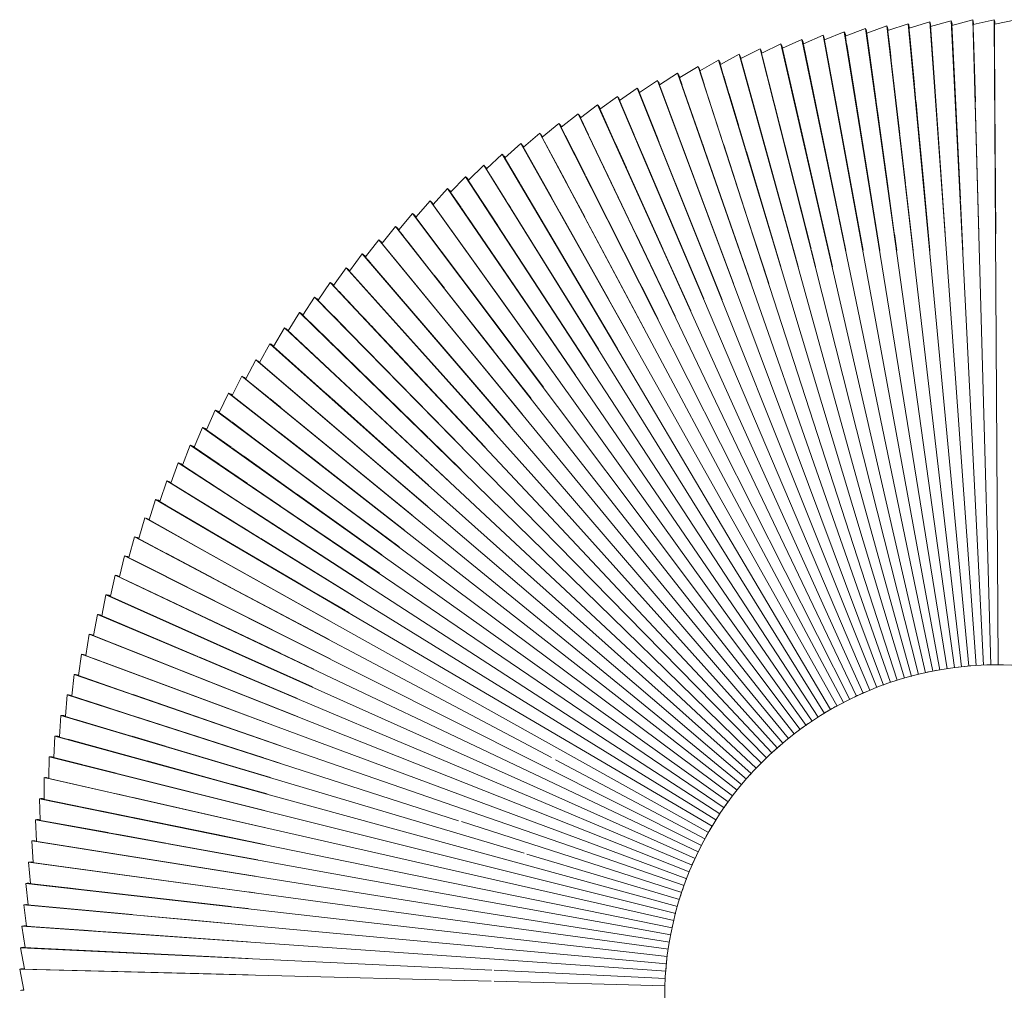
# Model space of a CAD drawing. Header units: millimetres. Extents: x 6154 to 9370, y -3062 to 6985.
# Tile 20 of 22: x 8626 to 8981, y 6597 to 6947. Entities that reach past the tile are written whole.
import ezdxf

# ---------------------------------------------------------------- set-up
doc = ezdxf.new("R2010")
doc.units = ezdxf.units.MM
doc.layers.add('E-LITE-EQPM', color=7, linetype='Continuous', lineweight=20)

# ---------------------------------------------------------------- blocks, each defined once
blk = doc.blocks.new('20116 - 20116 SAIGON IN Ivory white pendant lamp ø700-517438-Planta_PDF')
at = {"layer": 'E-LITE-EQPM'}
for p, q in [((41.66, 350.51), (13.47, 119.23)), ((49.34, 349.51), (16.07, 118.82)), ((57.03, 348.34), (18.69, 118.5)), ((33.94, 351.34), (41.3, 348.86)), ((40.84, 344.68), (41.4, 349.31)), ((41.23, 348.89), (41.31, 349.5)), ((41.53, 349.42), (41.4, 349.46)), ((41.66, 350.51), (48.95, 347.88)), ((48.83, 346.77), (49.05, 348.32)), ((48.87, 347.9), (48.96, 348.51)), ((49.18, 348.42), (49.06, 348.47)), ((49.34, 349.51), (56.6, 346.71)), ((57.03, 348.34), (64.19, 345.39)), ((64.66, 347), (21.28, 118.01)), ((72.29, 345.49), (23.87, 117.5)), ((46.3, 284.55), (56.72, 347.15)), ((48.39, 343.7), (48.81, 346.63)), ((52.53, 283.46), (64.32, 345.83)), ((56.53, 346.73), (56.63, 347.34)), ((56.85, 347.25), (56.73, 347.31)), ((64.12, 345.42), (64.24, 346.02)), ((64.46, 345.92), (64.33, 345.98)), ((64.66, 347), (71.79, 343.88)), ((72.29, 345.49), (79.37, 342.21)), ((79.87, 343.82), (26.47, 117.03)), ((87.4, 341.98), (29.03, 116.41)), ((37.98, 321.16), (40.82, 344.56)), ((45.01, 320.25), (48.38, 343.68)), ((71.24, 341.08), (71.93, 344.32)), ((71.73, 343.97), (71.85, 344.52)), ((72.07, 344.42), (71.95, 344.47)), ((77.54, 334.41), (79.31, 341.92)), ((79.26, 342.26), (79.41, 342.86)), ((79.38, 342.23), (79.48, 342.66)), ((79.62, 342.75), (79.5, 342.81)), ((79.87, 343.82), (86.82, 340.4)), ((87.4, 341.98), (94.39, 338.36)), ((94.91, 339.97), (31.57, 115.69)), ((102.35, 337.81), (34.09, 114.93)), ((67.55, 323.7), (71.23, 341.04)), ((80.62, 316.22), (86.57, 339.26)), ((86.59, 339.32), (86.98, 340.83)), ((86.75, 340.44), (86.91, 341.03)), ((87.12, 340.92), (87, 340.98)), ((93.57, 335.64), (94.34, 338.36)), ((94.23, 338.44), (94.41, 339.03)), ((94.35, 338.41), (94.47, 338.83)), ((94.62, 338.92), (94.5, 338.98)), ((94.91, 339.97), (101.71, 336.26)), ((102.35, 337.81), (109.09, 333.93)), ((109.77, 335.47), (36.63, 114.19)), ((73.08, 262.98), (93.52, 335.46)), ((76.88, 331.62), (77.52, 334.32)), ((79.12, 262.28), (101.88, 336.68)), ((101.64, 336.3), (101.82, 336.88)), ((102.03, 336.76), (101.91, 336.83)), ((109.02, 333.97), (109.22, 334.55)), ((109.14, 333.93), (109.28, 334.35)), ((109.43, 334.43), (109.31, 334.5)), ((109.77, 335.47), (116.41, 331.45)), ((117.12, 332.98), (39.14, 113.39)), ((70.75, 305.51), (76.84, 331.41)), ((89.38, 274.07), (109.05, 333.66)), ((103.84, 295.89), (116.6, 331.87)), ((116.34, 331.49), (116.55, 332.07)), ((116.75, 331.94), (116.64, 332.02)), ((117.12, 332.98), (123.65, 328.82)), ((124.4, 330.33), (41.61, 112.47)), ((131.65, 327.51), (44.06, 111.49)), ((122.67, 326.12), (123.85, 329.23)), ((123.59, 328.86), (123.81, 329.43)), ((124.01, 329.3), (123.9, 329.38)), ((124.4, 330.33), (130.87, 326.01)), ((131.65, 327.51), (137.99, 323.07)), ((138.8, 324.54), (46.5, 110.51)), ((66.29, 317.75), (67.51, 323.5)), ((97.81, 260.63), (122.66, 326.1)), ((117.87, 293.81), (131.08, 326.42)), ((130.8, 326.05), (131.04, 326.63)), ((131.19, 326.52), (131.13, 326.57)), ((137.93, 323.11), (138.17, 323.67)), ((138.03, 323.06), (138.21, 323.47)), ((138.36, 323.53), (138.26, 323.61)), ((138.8, 324.54), (145.08, 319.94)), ((32.21, 273.7), (37.95, 320.94)), ((38.22, 273.01), (45, 320.12)), ((145.92, 321.4), (48.96, 109.53)), ((136.36, 319.18), (137.95, 322.86)), ((142.84, 314.95), (145.31, 320.34)), ((145.01, 319.99), (145.28, 320.55)), ((145.39, 320.46), (145.36, 320.48)), ((145.92, 321.4), (152.03, 316.71)), ((152.95, 318.11), (51.34, 108.39)), ((65.06, 311.95), (66.27, 317.66)), ((133.72, 313.04), (136.28, 318.99)), ((150.87, 314.07), (152.32, 317.07)), ((152.02, 316.72), (152.29, 317.27)), ((152.47, 317.13), (152.37, 317.21)), ((152.95, 318.11), (158.99, 313.26)), ((159.89, 314.68), (53.68, 107.2)), ((79.1, 310.35), (80.56, 316)), ((128.83, 301.69), (133.64, 312.85)), ((133.51, 294.54), (142.77, 314.79)), ((141.24, 294.18), (150.76, 313.86)), ((150.19, 295.97), (158.86, 312.92)), ((158.93, 313.31), (159.21, 313.86)), ((159.03, 313.25), (159.23, 313.65)), ((159.39, 313.7), (159.29, 313.79)), ((159.58, 314.32), (159.59, 314.34)), ((159.89, 314.68), (165.85, 309.68)), ((166.79, 311.08), (56.04, 106.01)), ((60.09, 288.51), (65.03, 311.82)), ((72.94, 286.52), (79.06, 310.19)), ((158.12, 295.25), (166.11, 310.06)), ((165.79, 309.73), (166.09, 310.27)), ((166.27, 310.11), (166.17, 310.2)), ((166.79, 311.08), (172.61, 305.97)), ((173.57, 307.35), (58.4, 104.82)), ((165.99, 294.23), (172.87, 306.34)), ((172.55, 306.02), (172.86, 306.55)), ((173.03, 306.39), (172.93, 306.48)), ((173.57, 307.35), (179.31, 302.08)), ((180.31, 303.44), (60.69, 103.5)), ((66.64, 288.05), (70.67, 305.17)), ((172.43, 290.5), (179.58, 302.46)), ((179.25, 302.14), (179.57, 302.67)), ((179.74, 302.5), (179.65, 302.6)), ((180.31, 303.44), (185.91, 298.07)), ((186.94, 299.41), (62.91, 102.08)), ((125.11, 293.07), (128.13, 300.07)), ((128.15, 300.11), (128.72, 301.44)), ((185.85, 298.13), (186.18, 298.65)), ((186.35, 298.48), (186.26, 298.57)), ((186.94, 299.41), (192.41, 293.93)), ((193.46, 295.23), (65.13, 100.67)), ((94.94, 270.8), (103.79, 295.74)), ((124.17, 245.09), (150.19, 295.96)), ((156.68, 292.58), (158.01, 295.06)), ((182.38, 292.37), (185.81, 297.83)), ((185.95, 298.05), (186.19, 298.44)), ((193.46, 295.23), (198.83, 289.61)), ((101.69, 253.86), (117.84, 293.72)), ((107.84, 252.96), (125.04, 292.89)), ((121.98, 269.31), (133.43, 294.36)), ((127.6, 238.7), (156.49, 292.24)), ((139.95, 291.53), (141.16, 294.02)), ((161.16, 285.73), (165.93, 294.14)), ((173.58, 278.36), (182.3, 292.24)), ((190.86, 291.5), (192.32, 293.72)), ((192.41, 294.07), (192.69, 294.49)), ((192.44, 293.9), (192.69, 294.28)), ((192.85, 294.32), (192.76, 294.42)), ((193.09, 294.89), (193.12, 294.93)), ((55.12, 265.06), (60.08, 288.44)), ((199.92, 290.9), (67.37, 99.26)), ((117.83, 245.82), (139.79, 291.18)), ((167.41, 282.11), (172.37, 290.4)), ((183.43, 280.22), (190.71, 291.27)), ((191.21, 278.5), (198.8, 289.48)), ((198.78, 289.66), (199.14, 290.17)), ((198.87, 289.59), (199.13, 289.96)), ((199.3, 290), (199.21, 290.09)), ((199.92, 290.9), (205.14, 285.18)), ((61.08, 264.37), (66.56, 287.69)), ((68.62, 269.8), (72.9, 286.33)), ((206.25, 286.44), (69.5, 97.71)), ((134.19, 238.28), (161.15, 285.71)), ((193.06, 268.43), (205.44, 285.52)), ((205.09, 285.24), (205.45, 285.73)), ((205.61, 285.55), (205.52, 285.65)), ((206.25, 286.44), (211.37, 280.58)), ((43.28, 266.43), (46.22, 284.05)), ((50.29, 271.61), (52.5, 283.33)), ((212.52, 281.83), (71.69, 96.23)), ((150.79, 254.29), (167.35, 282)), ((208.86, 277.2), (211.69, 280.93)), ((211.32, 280.64), (211.7, 281.13)), ((211.85, 280.95), (211.77, 281.05)), ((212.52, 281.83), (217.5, 275.87)), ((161.39, 258.96), (173.54, 278.29)), ((178.69, 273.04), (181.54, 277.36)), ((181.76, 277.69), (183.37, 280.14)), ((187.85, 273.64), (191.19, 278.47)), ((218.66, 277.09), (73.73, 94.55)), ((85.25, 261.57), (89.35, 273.98)), ((204.82, 271.87), (208.86, 277.19)), ((215.74, 273.59), (217.78, 276.16)), ((217.44, 275.93), (217.83, 276.41)), ((217.98, 276.23), (217.9, 276.33)), ((218.66, 277.09), (223.5, 271.04)), ((224.69, 272.22), (75.82, 92.96)), ((89.37, 255.1), (94.94, 270.79)), ((157.75, 241.27), (178.63, 272.95)), ((167.35, 222.44), (204.68, 271.69)), ((180.3, 262.72), (187.61, 273.29)), ((209.15, 265.29), (215.6, 273.42)), ((211.13, 256.06), (223.44, 270.9)), ((223.45, 271.1), (223.84, 271.57)), ((223.52, 271), (223.82, 271.36)), ((223.99, 271.38), (223.91, 271.48)), ((224.69, 272.22), (229.41, 266.04)), ((67.04, 263.68), (68.55, 269.49)), ((230.63, 267.2), (77.82, 91.23)), ((111.57, 246.54), (121.97, 269.29)), ((189.5, 263.51), (193, 268.34)), ((230.63, 267.2), (235.2, 260.95)), ((168.21, 234.1), (189.45, 263.44)), ((207.35, 263.01), (209.08, 265.19)), ((225.04, 260.94), (229.3, 265.84)), ((229.36, 266.1), (229.78, 266.57)), ((229.44, 266.01), (229.75, 266.36)), ((229.91, 266.38), (229.84, 266.48)), ((236.44, 262.08), (79.81, 89.51)), ((95.45, 254.4), (97.63, 260.14)), ((172.62, 251.61), (180.18, 262.55)), ((198.23, 251.53), (207.27, 262.91)), ((209.87, 232.96), (235.53, 261.26)), ((222.29, 257.77), (224.9, 260.78)), ((235.15, 261.01), (235.57, 261.46)), ((235.7, 261.27), (235.63, 261.38)), ((236.44, 262.08), (240.89, 255.69)), ((242.16, 256.8), (81.79, 87.76)), ((143.74, 230.84), (161.27, 258.75)), ((172.52, 209.54), (211.06, 255.98)), ((177.02, 205.6), (222.22, 257.68)), ((240.84, 255.76), (241.27, 256.21)), ((240.92, 255.66), (241.24, 256)), ((241.4, 256.01), (241.33, 256.12)), ((242.16, 256.8), (246.46, 250.34)), ((138.31, 233.42), (150.61, 254)), ((188.05, 199.89), (240.79, 255.53)), ((247.75, 251.42), (83.71, 85.94)), ((157.4, 229.59), (172.52, 251.46)), ((169.91, 215.83), (198.2, 251.48)), ((244.45, 248.26), (246.81, 250.63)), ((246.41, 250.41), (246.85, 250.84)), ((246.98, 250.64), (246.9, 250.75)), ((247.75, 251.42), (251.89, 244.87)), ((253.2, 245.92), (85.53, 84.05)), ((231.95, 235.63), (242.56, 246.34)), ((242.63, 246.41), (244.29, 248.1)), ((251.85, 244.94), (252.29, 245.36)), ((252.39, 245.2), (252.35, 245.27)), ((253.2, 245.92), (257.22, 239.26)), ((244.06, 237.26), (252.3, 245.21)), ((258.56, 240.28), (87.34, 82.12)), ((149.71, 229.06), (156.94, 240.03)), ((157.03, 240.17), (157.71, 241.2)), ((255.13, 237.27), (257.59, 239.54)), ((257.18, 239.33), (257.64, 239.74)), ((257.76, 239.54), (257.69, 239.65)), ((258.56, 240.28), (262.41, 233.56)), ((224.77, 218.62), (244, 237.19)), ((227.67, 231.32), (231.91, 235.6)), ((236.74, 220.26), (254.94, 237.09)), ((263.77, 234.55), (89.17, 80.22)), ((160.14, 222.95), (168.16, 234.04)), ((182.19, 202.44), (209.74, 232.82)), ((213.99, 217.5), (227.42, 231.06)), ((243.72, 216.97), (262.78, 233.83)), ((262.37, 233.63), (262.84, 234.03)), ((262.95, 233.83), (262.89, 233.94)), ((263.77, 234.55), (267.49, 227.72)), ((268.88, 228.68), (90.95, 78.27)), ((153.4, 223.79), (157.19, 229.28)), ((265.32, 225.82), (267.87, 227.98)), ((267.45, 227.79), (267.93, 228.18)), ((268.04, 227.97), (267.98, 228.09)), ((268.88, 228.68), (272.44, 221.78)), ((262.39, 223.34), (265.23, 225.75)), ((273.84, 222.71), (92.58, 76.19)), ((163.09, 216.83), (167.12, 222.15)), ((252.78, 215.22), (259.01, 220.48)), ((259.18, 220.63), (262.28, 223.25)), ((266.21, 216.69), (272.82, 222.03)), ((272.48, 221.92), (272.88, 222.23)), ((272.99, 222.02), (272.93, 222.14)), ((273.84, 222.71), (277.24, 215.75)), ((199.46, 194.16), (224.63, 218.48)), ((207.3, 210.75), (213.92, 217.44)), ((231.74, 215.65), (236.55, 220.09)), ((234.17, 208.52), (243.66, 216.92)), ((278.66, 216.65), (94.21, 74.13)), ((198.51, 184.93), (231.58, 215.5)), ((249.75, 212.66), (252.37, 214.86)), ((259.72, 211.44), (266.17, 216.66)), ((272.96, 212.4), (276.21, 214.91)), ((276.41, 215.06), (277.62, 216)), ((277.2, 215.83), (277.69, 216.19)), ((277.79, 215.98), (277.74, 216.1)), ((278.66, 216.65), (281.92, 209.58)), ((283.37, 210.45), (95.85, 72.05)), ((192, 195.31), (207.17, 210.62)), ((214.37, 174.76), (259.7, 211.42)), ((242.58, 206.58), (249.67, 212.58)), ((265.4, 197.33), (282.32, 209.82)), ((266.64, 207.51), (272.94, 212.37)), ((281.89, 209.66), (282.39, 210.02)), ((282.48, 209.8), (282.43, 209.93)), ((283.37, 210.45), (286.46, 203.35)), ((204.13, 181.95), (234.04, 208.41)), ((225.01, 191.72), (242.45, 206.48)), ((227.45, 177.2), (266.39, 207.31)), ((287.91, 204.19), (97.47, 69.98)), ((267.52, 189.94), (286.5, 203.34)), ((286.42, 203.43), (286.93, 203.78)), ((286.53, 203.35), (286.85, 203.58)), ((287.02, 203.56), (286.97, 203.68)), ((287.91, 204.19), (290.86, 196.99)), ((292.35, 197.79), (98.93, 67.77)), ((218.05, 162.35), (265.22, 197.2)), ((243.95, 165.38), (291.27, 197.21)), ((290.83, 197.06), (291.35, 197.4)), ((291.44, 197.18), (291.39, 197.3)), ((292.35, 197.79), (295.13, 190.54)), ((194.39, 189.26), (199.29, 193.99)), ((296.62, 191.32), (100.37, 65.56)), ((206.45, 176.02), (224.77, 191.52)), ((263.71, 187.26), (267.35, 189.83)), ((286.02, 184.66), (294.17, 189.88)), ((294.24, 189.92), (295.54, 190.76)), ((295.1, 190.62), (295.62, 190.95)), ((295.7, 190.72), (295.66, 190.85)), ((296.62, 191.32), (299.24, 184.03)), ((225.16, 160.07), (263.4, 187.04)), ((300.75, 184.76), (101.81, 63.36)), ((229.79, 148.6), (281.3, 181.63)), ((281.4, 181.69), (285.71, 184.46)), ((281.69, 173.26), (299.65, 184.23)), ((299.21, 184.1), (299.74, 184.42)), ((299.81, 184.19), (299.77, 184.32)), ((300.75, 184.76), (303.22, 177.38)), ((304.75, 178.09), (103.25, 61.14)), ((303.19, 177.46), (303.73, 177.76)), ((304.75, 178.09), (307.04, 170.69)), ((214.04, 166.83), (227.11, 176.94)), ((289.11, 169.14), (298.35, 174.51)), ((298.54, 174.62), (303.64, 177.58)), ((303.8, 177.54), (303.76, 177.66)), ((308.58, 171.36), (104.55, 58.85)), ((264.92, 163.02), (281.26, 173)), ((297.56, 165.41), (307.46, 170.87)), ((307.02, 170.77), (307.56, 171.06)), ((307.62, 170.83), (307.59, 170.96)), ((308.58, 171.36), (310.72, 163.88)), ((263.38, 154.19), (289.04, 169.1)), ((312.29, 164.52), (105.75, 56.5)), ((224.58, 152.34), (243.91, 165.35)), ((292.75, 162.76), (297.28, 165.26)), ((301.13, 158.81), (311.15, 164.06)), ((310.7, 163.96), (311.25, 164.24)), ((311.31, 164.01), (311.28, 164.14)), ((312.29, 164.52), (314.26, 157.01)), ((231.81, 142.8), (264.77, 162.93)), ((271.83, 151.21), (292.64, 162.7)), ((315.83, 157.61), (106.98, 54.17)), ((290.18, 153.08), (300.99, 158.73)), ((290.38, 145.12), (314.2, 156.93)), ((314.24, 157.09), (314.79, 157.35)), ((314.32, 156.99), (314.64, 157.15)), ((314.84, 157.13), (314.81, 157.25)), ((315.83, 157.61), (317.63, 150.08)), ((255.16, 149.42), (263.21, 154.09)), ((277.37, 146.37), (289.89, 152.93)), ((319.21, 150.64), (108.2, 51.83)), ((238.95, 133.07), (271.81, 151.2)), ((293.49, 138.72), (318.06, 150.23)), ((317.61, 150.16), (318.17, 150.41)), ((318.22, 150.18), (318.19, 150.31)), ((319.21, 150.64), (320.85, 143.04)), ((233.18, 136.65), (254.66, 149.13)), ((239.13, 126.36), (277.2, 146.28)), ((322.45, 143.57), (109.26, 49.41)), ((244.64, 122.45), (288.9, 144.39)), ((289.3, 144.59), (290.17, 145.02)), ((318.28, 141.85), (321.29, 143.19)), ((320.83, 143.12), (321.4, 143.36)), ((321.45, 143.13), (321.42, 143.26)), ((322.45, 143.57), (323.92, 135.97)), ((288.12, 136.2), (293.36, 138.66)), ((305.92, 136.39), (318.11, 141.78)), ((325.52, 136.46), (110.37, 47.02)), ((283.53, 134.05), (287.95, 136.12)), ((299.64, 133.61), (305.86, 136.36)), ((304.92, 128.01), (323.67, 135.82)), ((323.9, 136.05), (324.47, 136.28)), ((323.97, 135.95), (324.35, 136.1)), ((324.51, 136.04), (324.49, 136.17)), ((325.52, 136.46), (326.83, 128.79)), ((247.27, 117.05), (283.12, 133.86)), ((270.01, 120.52), (299.57, 133.58)), ((328.45, 129.25), (169.79, 67.36)), ((254.79, 107.16), (304.89, 128)), ((316.74, 124.8), (325.79, 128.34)), ((325.83, 128.36), (327.28, 128.92)), ((326.82, 128.87), (327.4, 129.09)), ((327.43, 128.86), (327.41, 128.99)), ((328.45, 129.25), (329.59, 121.57)), ((297.97, 117.47), (316.42, 124.68)), ((331.22, 122), (112.33, 42.12)), ((319.4, 117.81), (328.53, 121.15)), ((328.58, 121.16), (330.03, 121.69)), ((329.58, 121.65), (330.16, 121.86)), ((330.19, 121.62), (330.17, 121.76)), ((331.22, 122), (332.18, 114.32)), ((262.06, 117), (269.82, 120.43)), ((291.75, 115.05), (297.69, 117.37)), ((303.42, 111.97), (319.13, 117.71)), ((333.81, 114.71), (113.17, 39.62)), ((249.72, 111.55), (261.88, 116.92)), ((254.38, 100.46), (291.45, 114.93)), ((327.03, 112.52), (332.62, 114.42)), ((332.17, 114.4), (332.75, 114.59)), ((332.77, 114.35), (332.76, 114.49)), ((333.81, 114.71), (334.61, 106.94)), ((248.35, 110.94), (249.32, 111.37)), ((271.31, 93.54), (326.93, 112.48)), ((297, 109.62), (303.01, 111.82)), ((336.26, 107.32), (114.05, 37.13)), ((253.22, 93.63), (296.79, 109.55)), ((258.41, 82.82), (335.06, 107.06)), ((334.6, 107.04), (335.2, 107.23)), ((335.22, 106.99), (335.2, 107.12)), ((336.26, 107.32), (336.88, 99.6)), ((338.53, 99.92), (114.84, 34.62)), ((300.72, 88.99), (337.37, 99.7)), ((336.88, 99.68), (337.47, 99.85)), ((337.48, 99.61), (337.47, 99.74)), ((338.53, 99.92), (338.99, 92.15)), ((340.65, 92.43), (115.61, 32.09)), ((258.67, 89.23), (271.08, 93.46)), ((340.65, 92.43), (340.94, 84.67)), ((263.34, 78.06), (300.36, 88.88)), ((312.08, 84.88), (337.92, 91.82)), ((337.95, 91.83), (339.45, 92.23)), ((338.99, 92.23), (339.59, 92.38)), ((339.59, 92.15), (339.59, 92.28)), ((342.6, 84.92), (116.21, 29.52)), ((262.59, 71.59), (311.8, 84.81)), ((286.93, 71.39), (334.35, 83.01)), ((334.45, 83.04), (335.47, 83.29)), ((335.65, 83.33), (339.85, 84.36)), ((339.88, 84.37), (341.39, 84.74)), ((340.94, 84.75), (341.53, 84.89)), ((341.54, 84.66), (341.53, 84.79)), ((342.6, 84.92), (342.72, 77.17)), ((344.38, 77.38), (116.81, 26.96)), ((322.6, 72.67), (343.17, 77.23)), ((342.71, 77.25), (343.31, 77.38)), ((343.31, 77.14), (343.31, 77.28)), ((344.38, 77.38), (344.33, 69.6)), ((267.25, 60.38), (322.31, 72.6)), ((267.98, 66.75), (286.39, 71.26)), ((346, 69.77), (200.46, 40.87)), ((333.68, 67.44), (344.79, 69.65)), ((344.33, 69.68), (344.94, 69.79)), ((344.93, 69.56), (344.93, 69.69)), ((345.55, 69.8), (345.55, 69.74)), ((346, 69.77), (345.78, 62.03)), ((168.25, 66.76), (111.33, 44.56)), ((272.85, 55.34), (321.43, 65)), ((321.56, 65.03), (333.63, 67.43)), ((347.45, 62.16), (175.62, 31.95)), ((326.7, 58.63), (341.47, 61.23)), ((341.65, 61.26), (345.75, 61.98)), ((345.78, 62.11), (346.38, 62.21)), ((345.82, 61.99), (346.23, 62.07)), ((346.37, 61.97), (346.38, 62.11)), ((347.45, 62.16), (347.05, 54.39)), ((308.66, 55.45), (320.97, 57.62)), ((321.2, 57.66), (326.65, 58.62)), ((348.74, 54.49), (118.35, 19.2)), ((266.52, 54.08), (272.62, 55.29)), ((269.71, 48.58), (308.4, 55.4)), ((314.82, 49.4), (343.98, 53.88)), ((344.25, 53.92), (346.89, 54.32)), ((347.06, 54.47), (347.67, 54.56)), ((347.1, 54.36), (347.52, 54.42)), ((347.65, 54.32), (347.66, 54.46)), ((348.74, 54.49), (348.17, 46.75)), ((349.85, 46.81), (118.73, 16.59)), ((283.49, 44.59), (314.62, 49.37)), ((337.4, 45.29), (348.63, 46.77)), ((348.18, 46.83), (348.79, 46.9)), ((348.76, 46.67), (348.78, 46.8)), ((349.85, 46.81), (349.11, 39.1)), ((270.17, 42.54), (283.3, 44.56)), ((270.45, 36.51), (324.92, 43.66)), ((325.14, 43.69), (337.02, 45.24)), ((199.41, 40.66), (117.46, 24.4)), ((350.79, 39.12), (119.1, 13.98)), ((324.3, 36.36), (349.57, 39.11)), ((349.12, 39.18), (349.73, 39.24)), ((349.7, 39), (349.72, 39.14)), ((350.79, 39.12), (349.88, 31.39)), ((269.74, 30.42), (318.03, 35.67)), ((318.28, 35.7), (324.07, 36.33)), ((174.53, 31.76), (117.97, 21.81)), ((351.57, 31.38), (119.46, 11.36)), ((287.13, 25.92), (317.2, 28.52)), ((317.39, 28.54), (323.23, 29.04)), ((323.3, 29.05), (329.25, 29.56)), ((329.36, 29.57), (350.35, 31.39)), ((349.89, 31.47), (350.51, 31.52)), ((350.48, 31.29), (350.5, 31.42)), ((351.57, 31.38), (350.5, 23.71)), ((269.04, 24.35), (287.1, 25.91)), ((352.18, 23.66), (119.58, 8.73)), ((304.46, 20.7), (322.39, 21.86)), ((322.66, 21.87), (325.4, 22.05)), ((325.59, 22.06), (350.95, 23.7)), ((350.51, 23.79), (351.12, 23.82)), ((352.18, 23.66), (350.93, 15.98)), ((351.08, 23.59), (351.1, 23.72)), ((270.75, 18.52), (303.95, 20.67)), ((352.61, 15.89), (119.73, 6.09)), ((271.06, 12.55), (351.39, 15.96)), ((350.94, 16.06), (351.56, 16.08)), ((352.61, 15.89), (351.2, 8.26)), ((351.52, 15.85), (351.54, 15.98)), ((352.88, 8.13), (119.88, 3.46)), ((273.41, 6.63), (351.66, 8.23)), ((351.21, 8.34), (351.83, 8.34)), ((352.88, 8.13), (351.3, 0.55)), ((351.78, 8.11), (351.81, 8.24)), ((270.55, 6.57), (272.95, 6.62)), ((352.97, 0.39), (119.97, 0.83)), ((272.25, 0.63), (278.21, 0.62)), ((278.39, 0.62), (331.84, 0.54)), ((331.91, 0.54), (337.8, 0.53)), ((337.84, 0.53), (351.75, 0.51)), ((352.97, 0.39), (351.22, -7.19)), ((351.31, 0.63), (351.93, 0.62)), ((351.87, 0.39), (351.9, 0.52)), ((182.39, -3.31), (119.96, -1.82)), ((352.89, -7.39), (182.65, -3.32)), ((181.47, -11.29), (119.72, -7.09)), ((352.65, -15.13), (119.8, -4.44)), ((269.75, -5.31), (295.33, -5.92)), ((295.6, -5.92), (313.17, -6.34)), ((313.53, -6.34), (351.68, -7.24)), ((181.01, -15.26), (119.56, -9.72)), ((352.89, -7.39), (350.98, -14.89)), ((351.24, -7.11), (351.86, -7.13)), ((351.8, -7.36), (351.83, -7.23)), ((352.23, -22.9), (182.33, -11.34)), ((271.11, -11.3), (318.3, -13.45)), ((318.38, -13.45), (324.23, -13.72)), ((324.31, -13.72), (330.16, -13.99)), ((330.38, -14), (347.95, -14.8)), ((351.64, -30.64), (182.03, -15.35)), ((270.18, -17.23), (293.84, -18.83)), ((348.12, -14.81), (350.73, -14.92)), ((352.65, -15.13), (350.56, -22.63)), ((351, -14.82), (351.61, -14.85)), ((351, -14.94), (351.43, -14.96)), ((351.55, -15.08), (351.59, -14.95)), ((294.1, -18.85), (351.02, -22.7)), ((269.5, -23.15), (287.19, -24.74)), ((287.22, -24.74), (350.44, -30.41)), ((352.23, -22.9), (349.98, -30.33)), ((350.58, -22.55), (351.2, -22.6)), ((351.13, -22.82), (351.17, -22.7)), ((351.64, -30.64), (349.24, -38)), ((350.01, -30.25), (350.62, -30.31)), ((350.55, -30.54), (350.59, -30.41)), ((349.26, -37.92), (349.87, -38))]:
    blk.add_line(p, q, dxfattribs=at)
at = {"layer": 'E-LITE-EQPM', "flags": 128}
for points in [[(41.31, 349.5), (41.4, 349.79), (41.5, 350.09)], [(41.52, 350.07), (41.57, 350.22), (41.66, 350.51)], [(48.96, 348.51), (49.06, 348.8), (49.17, 349.09)], [(49.19, 349.07), (49.24, 349.22), (49.34, 349.51)], [(56.87, 347.9), (56.93, 348.05), (57.03, 348.34)], [(56.63, 347.34), (56.74, 347.63), (56.85, 347.92)], [(64.24, 346.02), (64.35, 346.31), (64.47, 346.59)], [(64.49, 346.57), (64.55, 346.72), (64.66, 347)], [(71.85, 344.52), (71.97, 344.8), (72.09, 345.09)], [(72.11, 345.06), (72.17, 345.21), (72.29, 345.49)], [(79.41, 342.86), (79.54, 343.14), (79.66, 343.42)], [(79.68, 343.4), (79.75, 343.54), (79.87, 343.82)], [(86.91, 341.03), (87.04, 341.31), (87.18, 341.59)], [(87.2, 341.57), (87.26, 341.71), (87.4, 341.98)], [(94.41, 339.03), (94.55, 339.31), (94.69, 339.58)], [(94.7, 339.56), (94.78, 339.7), (94.91, 339.97)], [(102.16, 337.46), (102.2, 337.54), (102.35, 337.81)], [(101.82, 336.88), (101.97, 337.15), (102.11, 337.42)], [(109.22, 334.55), (109.37, 334.82), (109.53, 335.09)], [(109.54, 335.07), (109.62, 335.21), (109.77, 335.47)], [(116.55, 332.07), (116.71, 332.34), (116.87, 332.6)], [(116.88, 332.58), (116.97, 332.72), (117.12, 332.98)], [(123.81, 329.43), (123.97, 329.7), (124.13, 329.96)], [(124.15, 329.93), (124.23, 330.07), (124.4, 330.33)], [(131.04, 326.63), (131.21, 326.88), (131.38, 327.14)], [(131.39, 327.12), (131.48, 327.25), (131.65, 327.51)], [(138.17, 323.67), (138.35, 323.93), (138.52, 324.18)], [(138.54, 324.16), (138.63, 324.29), (138.8, 324.54)], [(145.28, 320.55), (145.46, 320.8), (145.63, 321.05)], [(145.65, 321.02), (145.74, 321.15), (145.92, 321.4)], [(152.29, 317.27), (152.47, 317.52), (152.66, 317.77)], [(152.67, 317.74), (152.77, 317.87), (152.95, 318.11)], [(159.21, 313.86), (159.4, 314.1), (159.59, 314.34)], [(159.58, 314.28), (159.7, 314.44), (159.89, 314.68)], [(166.09, 310.27), (166.29, 310.51), (166.48, 310.75)], [(166.5, 310.72), (166.6, 310.84), (166.79, 311.08)], [(172.86, 306.55), (173.06, 306.79), (173.26, 307.02)], [(173.27, 306.99), (173.38, 307.12), (173.57, 307.35)], [(179.57, 302.67), (179.78, 302.9), (179.98, 303.13)], [(180, 303.1), (180.1, 303.22), (180.31, 303.44)], [(186.18, 298.65), (186.4, 298.87), (186.61, 299.1)], [(186.62, 299.07), (186.73, 299.19), (186.94, 299.41)], [(193.09, 294.86), (193.24, 295.02), (193.46, 295.23)], [(192.69, 294.49), (192.91, 294.71), (193.12, 294.93)], [(199.14, 290.17), (199.36, 290.39), (199.58, 290.6)], [(199.59, 290.57), (199.7, 290.69), (199.92, 290.9)], [(205.45, 285.73), (205.68, 285.94), (205.9, 286.15)], [(205.91, 286.13), (206.03, 286.24), (206.25, 286.44)], [(211.7, 281.13), (211.93, 281.34), (212.16, 281.55)], [(212.17, 281.52), (212.29, 281.62), (212.52, 281.83)], [(217.83, 276.41), (218.07, 276.61), (218.3, 276.81)], [(218.31, 276.78), (218.43, 276.89), (218.66, 277.09)], [(223.84, 271.57), (224.08, 271.76), (224.32, 271.96)], [(224.33, 271.93), (224.45, 272.03), (224.69, 272.22)], [(229.78, 266.57), (230.02, 266.76), (230.26, 266.95)], [(230.27, 266.92), (230.39, 267.02), (230.63, 267.2)], [(235.57, 261.46), (235.81, 261.65), (236.06, 261.83)], [(236.07, 261.8), (236.2, 261.9), (236.44, 262.08)], [(241.27, 256.21), (241.52, 256.38), (241.78, 256.56)], [(241.78, 256.53), (241.91, 256.63), (242.16, 256.8)], [(246.85, 250.84), (247.1, 251.01), (247.36, 251.19)], [(247.36, 251.16), (247.5, 251.25), (247.75, 251.42)], [(252.29, 245.36), (252.55, 245.53), (252.81, 245.7)], [(252.81, 245.67), (252.95, 245.76), (253.2, 245.92)], [(257.64, 239.74), (257.9, 239.9), (258.16, 240.07)], [(258.17, 240.04), (258.3, 240.12), (258.56, 240.28)], [(262.84, 234.03), (263.1, 234.19), (263.37, 234.35)], [(263.37, 234.32), (263.51, 234.4), (263.77, 234.55)], [(267.93, 228.18), (268.2, 228.33), (268.47, 228.48)], [(268.47, 228.45), (268.61, 228.53), (268.88, 228.68)], [(272.88, 222.23), (273.16, 222.38), (273.43, 222.52)], [(273.43, 222.49), (273.57, 222.57), (273.84, 222.71)], [(277.69, 216.19), (277.97, 216.33), (278.24, 216.47)], [(278.24, 216.44), (278.39, 216.51), (278.66, 216.65)], [(282.39, 210.02), (282.67, 210.15), (282.95, 210.29)], [(282.95, 210.26), (283.09, 210.32), (283.37, 210.45)], [(286.93, 203.78), (287.21, 203.9), (287.49, 204.03)], [(287.49, 204), (287.64, 204.06), (287.91, 204.19)], [(291.35, 197.4), (291.64, 197.52), (291.92, 197.64)], [(291.92, 197.61), (292.07, 197.67), (292.35, 197.79)], [(295.62, 190.95), (295.91, 191.06), (296.2, 191.17)], [(296.19, 191.14), (296.34, 191.2), (296.62, 191.32)], [(299.74, 184.42), (300.03, 184.52), (300.32, 184.63)], [(300.31, 184.6), (300.47, 184.66), (300.75, 184.76)], [(303.73, 177.76), (304.02, 177.87), (304.31, 177.97)], [(304.31, 177.94), (304.46, 177.99), (304.75, 178.09)], [(307.56, 171.06), (307.85, 171.15), (308.15, 171.25)], [(308.14, 171.22), (308.29, 171.27), (308.58, 171.36)], [(311.25, 164.24), (311.55, 164.33), (311.85, 164.41)], [(311.84, 164.38), (311.99, 164.43), (312.29, 164.52)], [(314.79, 157.35), (315.09, 157.44), (315.39, 157.52)], [(315.38, 157.49), (315.53, 157.53), (315.83, 157.61)], [(318.17, 150.41), (318.47, 150.49), (318.76, 150.56)], [(318.76, 150.53), (318.91, 150.57), (319.21, 150.64)], [(321.4, 143.36), (321.71, 143.43), (322.01, 143.5)], [(322, 143.47), (322.16, 143.5), (322.45, 143.57)], [(324.47, 136.28), (324.77, 136.34), (325.08, 136.4)], [(325.07, 136.37), (325.23, 136.4), (325.52, 136.46)], [(327.4, 129.09), (327.7, 129.15), (328, 129.2)], [(328, 129.17), (328.15, 129.2), (328.45, 129.25)], [(330.16, 121.86), (330.46, 121.91), (330.77, 121.96)], [(330.76, 121.93), (330.92, 121.95), (331.22, 122)], [(332.75, 114.59), (333.06, 114.63), (333.36, 114.67)], [(333.35, 114.64), (333.51, 114.67), (333.81, 114.71)], [(335.2, 107.23), (335.5, 107.26), (335.81, 107.3)], [(335.8, 107.27), (335.96, 107.29), (336.26, 107.32)], [(337.47, 99.85), (337.77, 99.88), (338.08, 99.9)], [(338.07, 99.88), (338.23, 99.89), (338.53, 99.92)], [(339.59, 92.38), (339.89, 92.41), (340.2, 92.43)], [(340.19, 92.4), (340.35, 92.41), (340.65, 92.43)], [(341.53, 84.89), (341.84, 84.91), (342.15, 84.92)], [(342.14, 84.89), (342.3, 84.9), (342.6, 84.92)], [(343.31, 77.38), (343.62, 77.39), (343.93, 77.4)], [(343.92, 77.37), (344.08, 77.37), (344.38, 77.38)], [(344.94, 69.79), (345.24, 69.8), (345.55, 69.8)], [(345.54, 69.77), (345.7, 69.77), (346, 69.77)], [(346.38, 62.21), (346.69, 62.21), (347, 62.2)], [(346.99, 62.17), (347.15, 62.17), (347.45, 62.16)], [(347.67, 54.56), (347.98, 54.55), (348.29, 54.54)], [(348.27, 54.51), (348.43, 54.5), (348.74, 54.49)], [(348.79, 46.9), (349.1, 46.88), (349.4, 46.86)], [(349.39, 46.84), (349.55, 46.83), (349.85, 46.81)], [(349.73, 39.24), (350.04, 39.21), (350.35, 39.19)], [(350.33, 39.16), (350.49, 39.15), (350.79, 39.12)], [(350.51, 31.52), (350.82, 31.49), (351.13, 31.46)], [(351.11, 31.43), (351.27, 31.41), (351.57, 31.38)], [(351.12, 23.82), (351.43, 23.79), (351.73, 23.75)], [(351.72, 23.72), (351.87, 23.7), (352.18, 23.66)], [(351.56, 16.08), (351.86, 16.03), (352.17, 15.99)], [(352.15, 15.96), (352.31, 15.94), (352.61, 15.89)], [(351.83, 8.34), (352.13, 8.29), (352.44, 8.24)], [(352.42, 8.21), (352.58, 8.19), (352.88, 8.13)], [(351.93, 0.62), (352.23, 0.57), (352.53, 0.51)], [(352.51, 0.48), (352.67, 0.45), (352.97, 0.39)], [(351.86, -7.13), (352.16, -7.2), (352.46, -7.27)], [(352.44, -7.29), (352.6, -7.32), (352.89, -7.39)], [(351.61, -14.85), (351.91, -14.92), (352.21, -15)], [(352.19, -15.02), (352.35, -15.06), (352.65, -15.13)], [(351.2, -22.6), (351.5, -22.68), (351.8, -22.76)], [(351.78, -22.78), (351.93, -22.82), (352.23, -22.9)], [(350.62, -30.31), (350.92, -30.4), (351.21, -30.49)], [(351.19, -30.51), (351.35, -30.55), (351.64, -30.64)], [(349.87, -38), (350.17, -38.09), (350.46, -38.18)]]:
    blk.add_lwpolyline(points, dxfattribs=at)
at = {"layer": 'E-LITE-EQPM'}
for start, end in [(83.3953, 84.4842), (82.1824, 83.3953), (76.6392, 78.8647), (70.9733, 72.9406), (65.3953, 65.68), (57.9801, 59.9963), (52.1831, 54.4836), (46.6571, 48.7542), (41.0473, 42.7681), (35.3953, 35.7096), (27.9997, 29.9953), (22.1848, 24.482), (16.6585, 18.7517), (11.0485, 12.7635), (5.3953, 5.7235), (357.9861, 359.9938)]:
    blk.add_arc((0, 0), 120, start, end, dxfattribs=at)

msp = doc.modelspace()

# ---------------------------------------------------------------- linework, layer by layer
at = {"layer": 'E-LITE-EQPM'}
for start, end in [(277.6592, 97.6592), (97.6592, 277.6592)]:
    msp.add_arc((8978.45, 6594.11), 120, start, end, dxfattribs=at)

# ---------------------------------------------------------------- block references
at = {"layer": 'E-LITE-EQPM', "extrusion": (0, 0, -1), "rotation": 6.607276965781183}
msp.add_blockref('20116 - 20116 SAIGON IN Ivory white pendant lamp ø700-517438-Planta_PDF', (-8978.45, 6594.11), dxfattribs=at)

doc.saveas('drawing.dxf')
